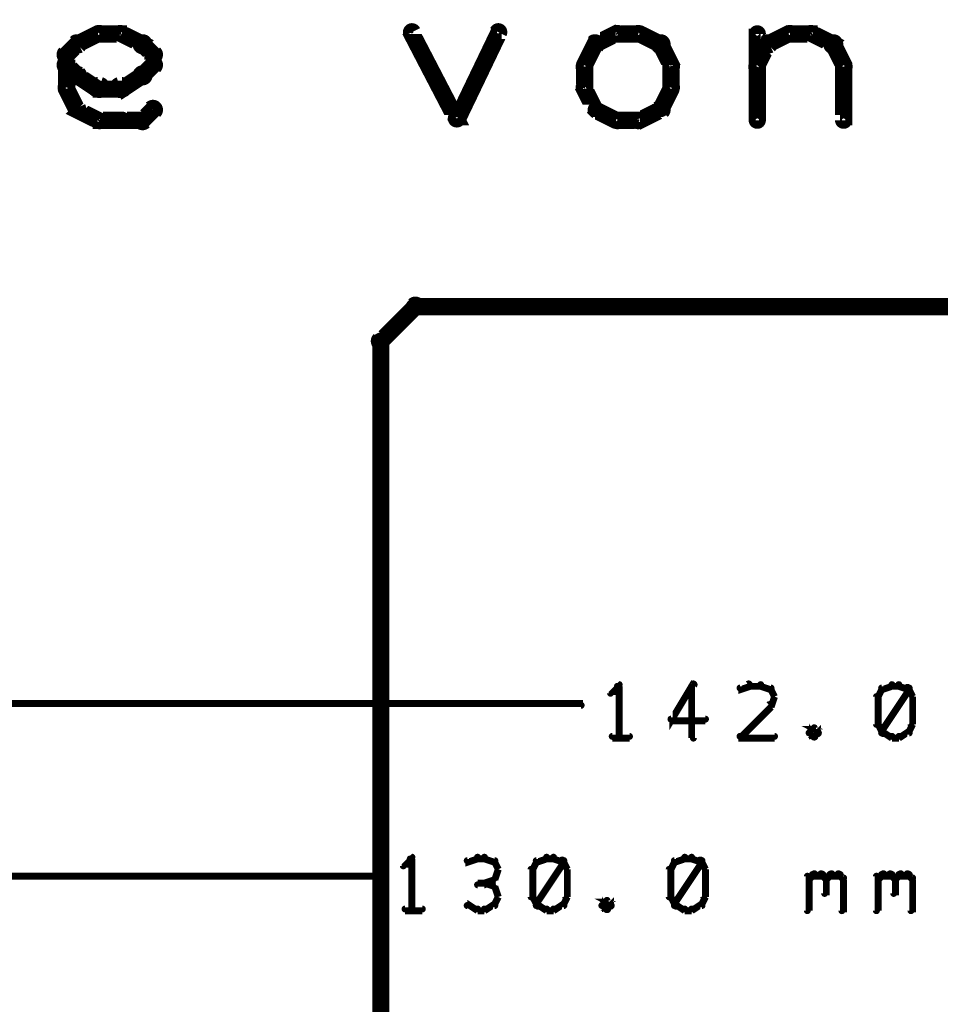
# Model space of a CAD drawing. Extents: x 35 to 575, y 26 to 553.
# Tile 72 of 125: x 141 to 168, y 402 to 430. Entities that reach past the tile are written whole.
import ezdxf

# ---------------------------------------------------------------- set-up
doc = ezdxf.new("R2010")
doc.units = 0
for name, color, linetype in [('BOTTOM', 22, 'CONTINUOUS'), ('DIMENSIONS', 3, 'CONTINUOUS'), ('DRAWING', 1, 'CONTINUOUS')]:
    doc.layers.add(name, color=color, linetype=linetype)

msp = doc.modelspace()

# ---------------------------------------------------------------- linework, layer by layer
at = {"layer": 'BOTTOM', "color": 251}
msp.add_lwpolyline([(192.5, 422, 0.5, 0.5, 0), (152.5, 422, 0, 0, 0), (152.5, 422, 0.3, 0.3, 0), (152.5, 422.1, 0.3, 0.3, 1), (152.5, 421.8, 0, 0, 0), (152.6, 421.9, 0.3, 0.3, 1), (152.4, 422.1, 0, 0, 0), (152.5, 422, 0, 0, 0), (152.5, 422, 0.5, 0.5, 0), (151.5, 421, 0, 0, 0), (151.5, 421, 0.3, 0.3, 0), (151.4, 421.1, 0.3, 0.3, 1), (151.6, 420.9, 0, 0, 0), (151.6, 421, 0.3, 0.3, 1), (151.4, 421, 0, 0, 0), (151.5, 421, 0, 0, 0), (151.5, 421, 0.5, 0.5, 0), (151.5, 386.5, 0, 0, 0)], format="xyseb", dxfattribs=at)
at = {"layer": 'DIMENSIONS', "color": 94}
for points in [[(158.4, 411, 0.1, 0.1, 1), (158.4, 411.1, 0, 0, 0), (158.4, 411, 0, 0, 0), (158.4, 411, 0.2, 0.2, 0), (158.2, 410.8, 0.2, 0.2, 0), (158.2, 410.8, 0, 0, 0), (158.2, 410.8, 0.1, 0.1, 0), (158.1, 410.8, 0.1, 0.1, 1), (158.2, 410.8, 0, 0, 0)], [(158.3, 409.5, 0.1, 0.1, 1), (158.4, 409.5, 0, 0, 0), (158.4, 409.5, 0, 0, 0), (158.4, 409.5, 0.2, 0.2, 0), (158.4, 411, 0.2, 0.2, 0), (158.4, 411, 0, 0, 0), (158.4, 411, 0.1, 0.1, 0), (158.4, 411, 0.1, 0.1, 1), (158.3, 411, 0, 0, 0)], [(160.6, 411, 0.1, 0.1, 1), (160.5, 411.1, 0, 0, 0), (160.5, 411, 0, 0, 0), (160.5, 411, 0.2, 0.2, 0), (159.9, 410, 0.2, 0.2, 0), (159.9, 410, 0, 0, 0), (159.9, 410, 0.1, 0.1, 0), (159.9, 410.1, 0.1, 0.1, 1), (159.9, 410, 0, 0, 0)], [(160.5, 409.5, 0.1, 0.1, 1), (160.6, 409.5, 0, 0, 0), (160.5, 409.5, 0, 0, 0), (160.5, 409.5, 0.2, 0.2, 0), (160.5, 411, 0.2, 0.2, 0), (160.5, 411, 0, 0, 0), (160.5, 411, 0.1, 0.1, 0), (160.6, 411, 0.1, 0.1, 1), (160.5, 411, 0, 0, 0)], [(162.2, 411, 0.1, 0.1, 1), (162.1, 411.1, 0, 0, 0), (162.2, 411, 0, 0, 0), (162.2, 411, 0.2, 0.2, 0), (161.9, 410.9, 0.2, 0.2, 0), (161.9, 410.9, 0, 0, 0), (161.9, 410.9, 0.1, 0.1, 0), (161.9, 411, 0.1, 0.1, 1), (161.9, 410.9, 0, 0, 0)], [(162.5, 411, 0.1, 0.1, 1), (162.5, 411.1, 0, 0, 0), (162.5, 411, 0, 0, 0), (162.5, 411, 0.2, 0.2, 0), (162.2, 411, 0.2, 0.2, 0), (162.2, 411, 0, 0, 0), (162.2, 411, 0.1, 0.1, 0), (162.2, 411.1, 0.1, 0.1, 1), (162.2, 411, 0, 0, 0)], [(162.8, 410.9, 0.1, 0.1, 1), (162.8, 411, 0, 0, 0), (162.8, 410.9, 0, 0, 0), (162.8, 410.9, 0.2, 0.2, 0), (162.5, 411, 0.2, 0.2, 0), (162.5, 411, 0, 0, 0), (162.5, 411, 0.1, 0.1, 0), (162.5, 411.1, 0.1, 0.1, 1), (162.5, 411, 0, 0, 0)], [(162.9, 410.7, 0.1, 0.1, 1), (162.9, 410.7, 0, 0, 0), (162.9, 410.7, 0, 0, 0), (162.9, 410.7, 0.2, 0.2, 0), (162.8, 410.9, 0.2, 0.2, 0), (162.8, 410.9, 0, 0, 0), (162.8, 410.9, 0.1, 0.1, 0), (162.8, 410.9, 0.1, 0.1, 1), (162.7, 410.9, 0, 0, 0)], [(166.1, 410.9, 0.1, 0.1, 1), (166, 410.9, 0, 0, 0), (166, 410.9, 0, 0, 0), (166, 410.9, 0.2, 0.2, 0), (165.9, 410.7, 0.2, 0.2, 0), (165.9, 410.7, 0, 0, 0), (165.9, 410.7, 0.1, 0.1, 0), (165.9, 410.7, 0.1, 0.1, 1), (165.9, 410.7, 0, 0, 0)], [(166.3, 411, 0.1, 0.1, 1), (166.3, 411.1, 0, 0, 0), (166.3, 411, 0, 0, 0), (166.3, 411, 0.2, 0.2, 0), (166, 410.9, 0.2, 0.2, 0), (166, 410.9, 0, 0, 0), (166, 410.9, 0.1, 0.1, 0), (166, 411, 0.1, 0.1, 1), (166, 410.9, 0, 0, 0)], [(166, 409.7, 0.1, 0.1, 1), (166.1, 409.6, 0, 0, 0), (166, 409.7, 0, 0, 0), (166, 409.7, 0.2, 0.2, 0), (166.8, 410.9, 0.2, 0.2, 0), (166.8, 410.9, 0, 0, 0), (166.8, 410.9, 0.1, 0.1, 0), (166.8, 410.9, 0.1, 0.1, 1), (166.7, 411, 0, 0, 0)], [(166.5, 411, 0.1, 0.1, 1), (166.5, 411.1, 0, 0, 0), (166.5, 411, 0, 0, 0), (166.5, 411, 0.2, 0.2, 0), (166.3, 411, 0.2, 0.2, 0), (166.3, 411, 0, 0, 0), (166.3, 411, 0.1, 0.1, 0), (166.3, 411.1, 0.1, 0.1, 1), (166.3, 411, 0, 0, 0)], [(166.8, 410.9, 0.1, 0.1, 1), (166.8, 411, 0, 0, 0), (166.8, 410.9, 0, 0, 0), (166.8, 410.9, 0.2, 0.2, 0), (166.5, 411, 0.2, 0.2, 0), (166.5, 411, 0, 0, 0), (166.5, 411, 0.1, 0.1, 0), (166.5, 411.1, 0.1, 0.1, 1), (166.5, 411, 0, 0, 0)], [(166.9, 410.7, 0.1, 0.1, 1), (166.9, 410.7, 0, 0, 0), (166.9, 410.7, 0, 0, 0), (166.9, 410.7, 0.2, 0.2, 0), (166.8, 410.9, 0.2, 0.2, 0), (166.8, 410.9, 0, 0, 0), (166.8, 410.9, 0.1, 0.1, 0), (166.8, 410.9, 0.1, 0.1, 1), (166.7, 410.9, 0, 0, 0)], [(162.7, 410.4, 0.1, 0.1, 1), (162.8, 410.4, 0, 0, 0), (162.8, 410.4, 0, 0, 0), (162.8, 410.4, 0.2, 0.2, 0), (162.9, 410.7, 0.2, 0.2, 0), (162.9, 410.7, 0, 0, 0), (162.9, 410.7, 0.1, 0.1, 0), (162.9, 410.7, 0.1, 0.1, 1), (162.9, 410.7, 0, 0, 0)], [(165.9, 410.7, 0.1, 0.1, 1), (165.8, 410.7, 0, 0, 0), (165.9, 410.7, 0, 0, 0), (165.9, 410.7, 0.2, 0.2, 0), (165.9, 409.9, 0.2, 0.2, 0), (165.9, 409.9, 0, 0, 0), (165.9, 409.9, 0.1, 0.1, 0), (165.8, 409.9, 0.1, 0.1, 1), (165.9, 409.9, 0, 0, 0)], [(166.8, 409.9, 0.1, 0.1, 1), (166.9, 409.9, 0, 0, 0), (166.9, 409.9, 0, 0, 0), (166.9, 409.9, 0.2, 0.2, 0), (166.9, 410.7, 0.2, 0.2, 0), (166.9, 410.7, 0, 0, 0), (166.9, 410.7, 0.1, 0.1, 0), (166.9, 410.7, 0.1, 0.1, 1), (166.8, 410.7, 0, 0, 0)], [(95.8, 410.5, 0.1, 0.1, 1), (95.8, 410.4, 0, 0, 0), (95.8, 410.5, 0, 0, 0), (95.8, 410.5, 0.2, 0.2, 0), (157.3, 410.5, 0.2, 0.2, 0), (157.3, 410.5, 0, 0, 0), (157.3, 410.5, 0.1, 0.1, 0), (157.3, 410.4, 0.1, 0.1, 1), (157.3, 410.5, 0, 0, 0)], [(161.9, 409.6, 0.1, 0.1, 1), (161.9, 409.5, 0, 0, 0), (161.9, 409.5, 0, 0, 0), (161.9, 409.5, 0.2, 0.2, 0), (162.8, 410.4, 0.2, 0.2, 0), (162.8, 410.4, 0, 0, 0), (162.8, 410.4, 0.1, 0.1, 0), (162.8, 410.4, 0.1, 0.1, 1), (162.7, 410.5, 0, 0, 0)], [(159.9, 410.1, 0.1, 0.1, 1), (159.9, 410, 0, 0, 0), (159.9, 410, 0, 0, 0), (159.9, 410, 0.2, 0.2, 0), (160.9, 410, 0.2, 0.2, 0), (160.9, 410, 0, 0, 0), (160.9, 410, 0.1, 0.1, 0), (160.9, 410, 0.1, 0.1, 1), (160.9, 410.1, 0, 0, 0)], [(164.1, 409.6, 0.1, 0.1, 1), (164.2, 409.7, 0, 0, 0), (164.2, 409.7, 0, 0, 0), (164.2, 409.7, 0.2, 0.2, 0), (164, 409.8, 0.2, 0.2, 0), (164, 409.8, 0, 0, 0), (164, 409.8, 0.1, 0.1, 0), (164.1, 409.8, 0.1, 0.1, 1), (164, 409.8, 0, 0, 0)], [(164.1, 409.8, 0.1, 0.1, 1), (164, 409.8, 0, 0, 0), (164, 409.8, 0, 0, 0), (164, 409.8, 0.2, 0.2, 0), (163.9, 409.7, 0.2, 0.2, 0), (163.9, 409.7, 0, 0, 0), (163.9, 409.7, 0.1, 0.1, 0), (163.9, 409.7, 0.1, 0.1, 1), (163.9, 409.6, 0, 0, 0)], [(163.9, 409.7, 0.1, 0.1, 1), (163.9, 409.6, 0, 0, 0), (163.9, 409.7, 0, 0, 0), (163.9, 409.7, 0.2, 0.2, 0), (164, 409.5, 0.2, 0.2, 0), (164, 409.5, 0, 0, 0), (164, 409.5, 0.1, 0.1, 0), (164, 409.5, 0.1, 0.1, 1), (164.1, 409.6, 0, 0, 0)], [(164, 409.6, 0.1, 0.1, 1), (164.1, 409.5, 0, 0, 0), (164, 409.5, 0, 0, 0), (164, 409.5, 0.2, 0.2, 0), (164.2, 409.7, 0.2, 0.2, 0), (164.2, 409.7, 0, 0, 0), (164.2, 409.7, 0.1, 0.1, 0), (164.2, 409.6, 0.1, 0.1, 1), (164.1, 409.7, 0, 0, 0)], [(165.9, 409.9, 0.1, 0.1, 1), (165.9, 409.9, 0, 0, 0), (165.9, 409.9, 0, 0, 0), (165.9, 409.9, 0.2, 0.2, 0), (166, 409.7, 0.2, 0.2, 0), (166, 409.7, 0, 0, 0), (166, 409.7, 0.1, 0.1, 0), (166, 409.7, 0.1, 0.1, 1), (166.1, 409.7, 0, 0, 0)], [(166.7, 409.7, 0.1, 0.1, 1), (166.8, 409.7, 0, 0, 0), (166.8, 409.7, 0, 0, 0), (166.8, 409.7, 0.2, 0.2, 0), (166.9, 409.9, 0.2, 0.2, 0), (166.9, 409.9, 0, 0, 0), (166.9, 409.9, 0.1, 0.1, 0), (166.9, 409.9, 0.1, 0.1, 1), (166.9, 409.9, 0, 0, 0)], [(158.2, 409.6, 0.1, 0.1, 1), (158.2, 409.5, 0, 0, 0), (158.2, 409.5, 0, 0, 0), (158.2, 409.5, 0.2, 0.2, 0), (158.7, 409.5, 0.2, 0.2, 0), (158.7, 409.5, 0, 0, 0), (158.7, 409.5, 0.1, 0.1, 0), (158.7, 409.5, 0.1, 0.1, 1), (158.7, 409.6, 0, 0, 0)], [(162.9, 409.5, 0.1, 0.1, 1), (162.9, 409.6, 0, 0, 0), (162.9, 409.5, 0, 0, 0), (162.9, 409.5, 0.2, 0.2, 0), (161.9, 409.5, 0.2, 0.2, 0), (161.9, 409.5, 0, 0, 0), (161.9, 409.5, 0.1, 0.1, 0), (161.9, 409.6, 0.1, 0.1, 1), (161.9, 409.5, 0, 0, 0)], [(166, 409.7, 0.1, 0.1, 1), (166, 409.6, 0, 0, 0), (166, 409.7, 0, 0, 0), (166, 409.7, 0.2, 0.2, 0), (166.3, 409.5, 0.2, 0.2, 0), (166.3, 409.5, 0, 0, 0), (166.3, 409.5, 0.1, 0.1, 0), (166.3, 409.5, 0.1, 0.1, 1), (166.3, 409.6, 0, 0, 0)], [(166.3, 409.6, 0.1, 0.1, 1), (166.3, 409.5, 0, 0, 0), (166.3, 409.5, 0, 0, 0), (166.3, 409.5, 0.2, 0.2, 0), (166.5, 409.5, 0.2, 0.2, 0), (166.5, 409.5, 0, 0, 0), (166.5, 409.5, 0.1, 0.1, 0), (166.5, 409.5, 0.1, 0.1, 1), (166.5, 409.6, 0, 0, 0)], [(166.5, 409.6, 0.1, 0.1, 1), (166.5, 409.5, 0, 0, 0), (166.5, 409.5, 0, 0, 0), (166.5, 409.5, 0.2, 0.2, 0), (166.8, 409.7, 0.2, 0.2, 0), (166.8, 409.7, 0, 0, 0), (166.8, 409.7, 0.1, 0.1, 0), (166.8, 409.6, 0.1, 0.1, 1), (166.8, 409.7, 0, 0, 0)], [(152.4, 406, 0.1, 0.1, 1), (152.4, 406.1, 0, 0, 0), (152.4, 406, 0, 0, 0), (152.4, 406, 0.2, 0.2, 0), (152.2, 405.8, 0.2, 0.2, 0), (152.2, 405.8, 0, 0, 0), (152.2, 405.8, 0.1, 0.1, 0), (152.1, 405.8, 0.1, 0.1, 1), (152.2, 405.8, 0, 0, 0)], [(154.3, 406, 0.1, 0.1, 1), (154.3, 406.1, 0, 0, 0), (154.3, 406, 0, 0, 0), (154.3, 406, 0.2, 0.2, 0), (154, 405.9, 0.2, 0.2, 0), (154, 405.9, 0, 0, 0), (154, 405.9, 0.1, 0.1, 0), (154, 406, 0.1, 0.1, 1), (154, 405.9, 0, 0, 0)], [(154.5, 406, 0.1, 0.1, 1), (154.5, 406.1, 0, 0, 0), (154.5, 406, 0, 0, 0), (154.5, 406, 0.2, 0.2, 0), (154.3, 406, 0.2, 0.2, 0), (154.3, 406, 0, 0, 0), (154.3, 406, 0.1, 0.1, 0), (154.3, 406.1, 0.1, 0.1, 1), (154.3, 406, 0, 0, 0)], [(154.8, 405.9, 0.1, 0.1, 1), (154.8, 406, 0, 0, 0), (154.8, 405.9, 0, 0, 0), (154.8, 405.9, 0.2, 0.2, 0), (154.5, 406, 0.2, 0.2, 0), (154.5, 406, 0, 0, 0), (154.5, 406, 0.1, 0.1, 0), (154.5, 406.1, 0.1, 0.1, 1), (154.5, 406, 0, 0, 0)], [(156.3, 406, 0.1, 0.1, 1), (156.3, 406.1, 0, 0, 0), (156.3, 406, 0, 0, 0), (156.3, 406, 0.2, 0.2, 0), (156, 405.9, 0.2, 0.2, 0), (156, 405.9, 0, 0, 0), (156, 405.9, 0.1, 0.1, 0), (156, 406, 0.1, 0.1, 1), (156, 405.9, 0, 0, 0)], [(156.5, 406, 0.1, 0.1, 1), (156.5, 406.1, 0, 0, 0), (156.5, 406, 0, 0, 0), (156.5, 406, 0.2, 0.2, 0), (156.3, 406, 0.2, 0.2, 0), (156.3, 406, 0, 0, 0), (156.3, 406, 0.1, 0.1, 0), (156.3, 406.1, 0.1, 0.1, 1), (156.3, 406, 0, 0, 0)], [(156.8, 405.9, 0.1, 0.1, 1), (156.8, 406, 0, 0, 0), (156.8, 405.9, 0, 0, 0), (156.8, 405.9, 0.2, 0.2, 0), (156.5, 406, 0.2, 0.2, 0), (156.5, 406, 0, 0, 0), (156.5, 406, 0.1, 0.1, 0), (156.5, 406.1, 0.1, 0.1, 1), (156.5, 406, 0, 0, 0)], [(160.3, 406, 0.1, 0.1, 1), (160.3, 406.1, 0, 0, 0), (160.3, 406, 0, 0, 0), (160.3, 406, 0.2, 0.2, 0), (160, 405.9, 0.2, 0.2, 0), (160, 405.9, 0, 0, 0), (160, 405.9, 0.1, 0.1, 0), (160, 406, 0.1, 0.1, 1), (160, 405.9, 0, 0, 0)], [(160.5, 406, 0.1, 0.1, 1), (160.5, 406.1, 0, 0, 0), (160.5, 406, 0, 0, 0), (160.5, 406, 0.2, 0.2, 0), (160.3, 406, 0.2, 0.2, 0), (160.3, 406, 0, 0, 0), (160.3, 406, 0.1, 0.1, 0), (160.3, 406.1, 0.1, 0.1, 1), (160.3, 406, 0, 0, 0)], [(160.8, 405.9, 0.1, 0.1, 1), (160.8, 406, 0, 0, 0), (160.8, 405.9, 0, 0, 0), (160.8, 405.9, 0.2, 0.2, 0), (160.5, 406, 0.2, 0.2, 0), (160.5, 406, 0, 0, 0), (160.5, 406, 0.1, 0.1, 0), (160.5, 406.1, 0.1, 0.1, 1), (160.5, 406, 0, 0, 0)], [(152.3, 404.5, 0.1, 0.1, 1), (152.4, 404.5, 0, 0, 0), (152.4, 404.5, 0, 0, 0), (152.4, 404.5, 0.2, 0.2, 0), (152.4, 406, 0.2, 0.2, 0), (152.4, 406, 0, 0, 0), (152.4, 406, 0.1, 0.1, 0), (152.4, 406, 0.1, 0.1, 1), (152.3, 406, 0, 0, 0)], [(154.9, 405.7, 0.1, 0.1, 1), (154.9, 405.7, 0, 0, 0), (154.9, 405.7, 0, 0, 0), (154.9, 405.7, 0.2, 0.2, 0), (154.8, 405.9, 0.2, 0.2, 0), (154.8, 405.9, 0, 0, 0), (154.8, 405.9, 0.1, 0.1, 0), (154.8, 405.9, 0.1, 0.1, 1), (154.7, 405.9, 0, 0, 0)], [(156.1, 405.9, 0.1, 0.1, 1), (156, 405.9, 0, 0, 0), (156, 405.9, 0, 0, 0), (156, 405.9, 0.2, 0.2, 0), (155.9, 405.7, 0.2, 0.2, 0), (155.9, 405.7, 0, 0, 0), (155.9, 405.7, 0.1, 0.1, 0), (155.9, 405.7, 0.1, 0.1, 1), (155.9, 405.7, 0, 0, 0)], [(156, 404.7, 0.1, 0.1, 1), (156.1, 404.6, 0, 0, 0), (156, 404.7, 0, 0, 0), (156, 404.7, 0.2, 0.2, 0), (156.8, 405.9, 0.2, 0.2, 0), (156.8, 405.9, 0, 0, 0), (156.8, 405.9, 0.1, 0.1, 0), (156.8, 405.9, 0.1, 0.1, 1), (156.7, 406, 0, 0, 0)], [(156.9, 405.7, 0.1, 0.1, 1), (156.9, 405.7, 0, 0, 0), (156.9, 405.7, 0, 0, 0), (156.9, 405.7, 0.2, 0.2, 0), (156.8, 405.9, 0.2, 0.2, 0), (156.8, 405.9, 0, 0, 0), (156.8, 405.9, 0.1, 0.1, 0), (156.8, 405.9, 0.1, 0.1, 1), (156.7, 405.9, 0, 0, 0)], [(160.1, 405.9, 0.1, 0.1, 1), (160, 405.9, 0, 0, 0), (160, 405.9, 0, 0, 0), (160, 405.9, 0.2, 0.2, 0), (159.9, 405.7, 0.2, 0.2, 0), (159.9, 405.7, 0, 0, 0), (159.9, 405.7, 0.1, 0.1, 0), (159.9, 405.7, 0.1, 0.1, 1), (159.9, 405.7, 0, 0, 0)], [(160, 404.7, 0.1, 0.1, 1), (160.1, 404.6, 0, 0, 0), (160, 404.7, 0, 0, 0), (160, 404.7, 0.2, 0.2, 0), (160.8, 405.9, 0.2, 0.2, 0), (160.8, 405.9, 0, 0, 0), (160.8, 405.9, 0.1, 0.1, 0), (160.8, 405.9, 0.1, 0.1, 1), (160.7, 406, 0, 0, 0)], [(160.9, 405.7, 0.1, 0.1, 1), (160.9, 405.7, 0, 0, 0), (160.9, 405.7, 0, 0, 0), (160.9, 405.7, 0.2, 0.2, 0), (160.8, 405.9, 0.2, 0.2, 0), (160.8, 405.9, 0, 0, 0), (160.8, 405.9, 0.1, 0.1, 0), (160.8, 405.9, 0.1, 0.1, 1), (160.7, 405.9, 0, 0, 0)], [(95.8, 405.5, 0.1, 0.1, 1), (95.8, 405.4, 0, 0, 0), (95.8, 405.5, 0, 0, 0), (95.8, 405.5, 0.2, 0.2, 0), (151.3, 405.5, 0.2, 0.2, 0), (151.3, 405.5, 0, 0, 0), (151.3, 405.5, 0.1, 0.1, 0), (151.3, 405.4, 0.1, 0.1, 1), (151.3, 405.5, 0, 0, 0)], [(154.5, 405.3, 0.1, 0.1, 1), (154.5, 405.3, 0, 0, 0), (154.5, 405.3, 0, 0, 0), (154.5, 405.3, 0.2, 0.2, 0), (154.8, 405.4, 0.2, 0.2, 0), (154.8, 405.4, 0, 0, 0), (154.8, 405.4, 0.1, 0.1, 0), (154.8, 405.4, 0.1, 0.1, 1), (154.8, 405.5, 0, 0, 0)], [(154.7, 405.4, 0.1, 0.1, 1), (154.8, 405.4, 0, 0, 0), (154.8, 405.4, 0, 0, 0), (154.8, 405.4, 0.2, 0.2, 0), (154.9, 405.7, 0.2, 0.2, 0), (154.9, 405.7, 0, 0, 0), (154.9, 405.7, 0.1, 0.1, 0), (154.9, 405.7, 0.1, 0.1, 1), (154.9, 405.7, 0, 0, 0)], [(155.9, 405.7, 0.1, 0.1, 1), (155.8, 405.7, 0, 0, 0), (155.9, 405.7, 0, 0, 0), (155.9, 405.7, 0.2, 0.2, 0), (155.9, 404.9, 0.2, 0.2, 0), (155.9, 404.9, 0, 0, 0), (155.9, 404.9, 0.1, 0.1, 0), (155.8, 404.9, 0.1, 0.1, 1), (155.9, 404.9, 0, 0, 0)], [(156.8, 404.9, 0.1, 0.1, 1), (156.9, 404.9, 0, 0, 0), (156.9, 404.9, 0, 0, 0), (156.9, 404.9, 0.2, 0.2, 0), (156.9, 405.7, 0.2, 0.2, 0), (156.9, 405.7, 0, 0, 0), (156.9, 405.7, 0.1, 0.1, 0), (156.9, 405.7, 0.1, 0.1, 1), (156.8, 405.7, 0, 0, 0)], [(159.9, 405.7, 0.1, 0.1, 1), (159.8, 405.7, 0, 0, 0), (159.9, 405.7, 0, 0, 0), (159.9, 405.7, 0.2, 0.2, 0), (159.9, 404.9, 0.2, 0.2, 0), (159.9, 404.9, 0, 0, 0), (159.9, 404.9, 0.1, 0.1, 0), (159.8, 404.9, 0.1, 0.1, 1), (159.9, 404.9, 0, 0, 0)], [(160.8, 404.9, 0.1, 0.1, 1), (160.9, 404.9, 0, 0, 0), (160.9, 404.9, 0, 0, 0), (160.9, 404.9, 0.2, 0.2, 0), (160.9, 405.7, 0.2, 0.2, 0), (160.9, 405.7, 0, 0, 0), (160.9, 405.7, 0.1, 0.1, 0), (160.9, 405.7, 0.1, 0.1, 1), (160.8, 405.7, 0, 0, 0)], [(163.8, 404.5, 0.1, 0.1, 1), (163.9, 404.5, 0, 0, 0), (163.9, 404.5, 0, 0, 0), (163.9, 404.5, 0.2, 0.2, 0), (163.9, 405.5, 0.2, 0.2, 0), (163.9, 405.5, 0, 0, 0), (163.9, 405.5, 0.1, 0.1, 0), (163.9, 405.5, 0.1, 0.1, 1), (163.8, 405.5, 0, 0, 0)], [(163.9, 405.5, 0.1, 0.1, 1), (163.9, 405.4, 0, 0, 0), (163.9, 405.4, 0, 0, 0), (163.9, 405.4, 0.2, 0.2, 0), (164, 405.5, 0.2, 0.2, 0), (164, 405.5, 0, 0, 0), (164, 405.5, 0.1, 0.1, 0), (164.1, 405.5, 0.1, 0.1, 1), (164, 405.6, 0, 0, 0)], [(164, 405.6, 0.1, 0.1, 1), (164, 405.5, 0, 0, 0), (164, 405.5, 0, 0, 0), (164, 405.5, 0.2, 0.2, 0), (164.3, 405.5, 0.2, 0.2, 0), (164.3, 405.5, 0, 0, 0), (164.3, 405.5, 0.1, 0.1, 0), (164.3, 405.5, 0.1, 0.1, 1), (164.3, 405.6, 0, 0, 0)], [(164.3, 405.6, 0.1, 0.1, 1), (164.2, 405.5, 0, 0, 0), (164.3, 405.5, 0, 0, 0), (164.3, 405.5, 0.2, 0.2, 0), (164.4, 405.4, 0.2, 0.2, 0), (164.4, 405.4, 0, 0, 0), (164.4, 405.4, 0.1, 0.1, 0), (164.4, 405.4, 0.1, 0.1, 1), (164.4, 405.5, 0, 0, 0)], [(164.4, 405.5, 0.1, 0.1, 1), (164.4, 405.4, 0, 0, 0), (164.4, 405.4, 0, 0, 0), (164.4, 405.4, 0.2, 0.2, 0), (164.5, 405.5, 0.2, 0.2, 0), (164.5, 405.5, 0, 0, 0), (164.5, 405.5, 0.1, 0.1, 0), (164.6, 405.5, 0.1, 0.1, 1), (164.5, 405.6, 0, 0, 0)], [(164.5, 405.6, 0.1, 0.1, 1), (164.5, 405.5, 0, 0, 0), (164.5, 405.5, 0, 0, 0), (164.5, 405.5, 0.2, 0.2, 0), (164.8, 405.5, 0.2, 0.2, 0), (164.8, 405.5, 0, 0, 0), (164.8, 405.5, 0.1, 0.1, 0), (164.8, 405.5, 0.1, 0.1, 1), (164.8, 405.6, 0, 0, 0)], [(164.8, 405.6, 0.1, 0.1, 1), (164.7, 405.5, 0, 0, 0), (164.8, 405.5, 0, 0, 0), (164.8, 405.5, 0.2, 0.2, 0), (164.9, 405.4, 0.2, 0.2, 0), (164.9, 405.4, 0, 0, 0), (164.9, 405.4, 0.1, 0.1, 0), (164.9, 405.4, 0.1, 0.1, 1), (164.9, 405.5, 0, 0, 0)], [(165.8, 404.5, 0.1, 0.1, 1), (165.9, 404.5, 0, 0, 0), (165.9, 404.5, 0, 0, 0), (165.9, 404.5, 0.2, 0.2, 0), (165.9, 405.5, 0.2, 0.2, 0), (165.9, 405.5, 0, 0, 0), (165.9, 405.5, 0.1, 0.1, 0), (165.9, 405.5, 0.1, 0.1, 1), (165.8, 405.5, 0, 0, 0)], [(165.9, 405.5, 0.1, 0.1, 1), (165.9, 405.4, 0, 0, 0), (165.9, 405.4, 0, 0, 0), (165.9, 405.4, 0.2, 0.2, 0), (166, 405.5, 0.2, 0.2, 0), (166, 405.5, 0, 0, 0), (166, 405.5, 0.1, 0.1, 0), (166.1, 405.5, 0.1, 0.1, 1), (166, 405.6, 0, 0, 0)], [(166, 405.6, 0.1, 0.1, 1), (166, 405.5, 0, 0, 0), (166, 405.5, 0, 0, 0), (166, 405.5, 0.2, 0.2, 0), (166.3, 405.5, 0.2, 0.2, 0), (166.3, 405.5, 0, 0, 0), (166.3, 405.5, 0.1, 0.1, 0), (166.3, 405.5, 0.1, 0.1, 1), (166.3, 405.6, 0, 0, 0)], [(166.3, 405.6, 0.1, 0.1, 1), (166.2, 405.5, 0, 0, 0), (166.3, 405.5, 0, 0, 0), (166.3, 405.5, 0.2, 0.2, 0), (166.4, 405.4, 0.2, 0.2, 0), (166.4, 405.4, 0, 0, 0), (166.4, 405.4, 0.1, 0.1, 0), (166.4, 405.4, 0.1, 0.1, 1), (166.4, 405.5, 0, 0, 0)], [(166.4, 405.5, 0.1, 0.1, 1), (166.4, 405.4, 0, 0, 0), (166.4, 405.4, 0, 0, 0), (166.4, 405.4, 0.2, 0.2, 0), (166.5, 405.5, 0.2, 0.2, 0), (166.5, 405.5, 0, 0, 0), (166.5, 405.5, 0.1, 0.1, 0), (166.6, 405.5, 0.1, 0.1, 1), (166.5, 405.6, 0, 0, 0)], [(166.5, 405.6, 0.1, 0.1, 1), (166.5, 405.5, 0, 0, 0), (166.5, 405.5, 0, 0, 0), (166.5, 405.5, 0.2, 0.2, 0), (166.8, 405.5, 0.2, 0.2, 0), (166.8, 405.5, 0, 0, 0), (166.8, 405.5, 0.1, 0.1, 0), (166.8, 405.5, 0.1, 0.1, 1), (166.8, 405.6, 0, 0, 0)], [(166.8, 405.6, 0.1, 0.1, 1), (166.7, 405.5, 0, 0, 0), (166.8, 405.5, 0, 0, 0), (166.8, 405.5, 0.2, 0.2, 0), (166.9, 405.4, 0.2, 0.2, 0), (166.9, 405.4, 0, 0, 0), (166.9, 405.4, 0.1, 0.1, 0), (166.9, 405.4, 0.1, 0.1, 1), (166.9, 405.5, 0, 0, 0)], [(154.5, 405.2, 0.1, 0.1, 1), (154.5, 405.3, 0, 0, 0), (154.5, 405.3, 0, 0, 0), (154.5, 405.3, 0.2, 0.2, 0), (154.3, 405.3, 0.2, 0.2, 0), (154.3, 405.3, 0, 0, 0), (154.3, 405.3, 0.1, 0.1, 0), (154.3, 405.3, 0.1, 0.1, 1), (154.3, 405.2, 0, 0, 0)], [(154.8, 405.1, 0.1, 0.1, 1), (154.8, 405.2, 0, 0, 0), (154.8, 405.2, 0, 0, 0), (154.8, 405.2, 0.2, 0.2, 0), (154.5, 405.3, 0.2, 0.2, 0), (154.5, 405.3, 0, 0, 0), (154.5, 405.3, 0.1, 0.1, 0), (154.5, 405.3, 0.1, 0.1, 1), (154.5, 405.3, 0, 0, 0)], [(154.9, 404.9, 0.1, 0.1, 1), (154.9, 404.9, 0, 0, 0), (154.9, 404.9, 0, 0, 0), (154.9, 404.9, 0.2, 0.2, 0), (154.8, 405.2, 0.2, 0.2, 0), (154.8, 405.2, 0, 0, 0), (154.8, 405.2, 0.1, 0.1, 0), (154.8, 405.2, 0.1, 0.1, 1), (154.7, 405.2, 0, 0, 0)], [(164.4, 405.4, 0.1, 0.1, 1), (164.3, 405.4, 0, 0, 0), (164.4, 405.4, 0, 0, 0), (164.4, 405.4, 0.2, 0.2, 0), (164.4, 405, 0.2, 0.2, 0), (164.4, 405, 0, 0, 0), (164.4, 405, 0.1, 0.1, 0), (164.3, 405, 0.1, 0.1, 1), (164.4, 405, 0, 0, 0)], [(164.9, 405.4, 0.1, 0.1, 1), (164.8, 405.4, 0, 0, 0), (164.9, 405.4, 0, 0, 0), (164.9, 405.4, 0.2, 0.2, 0), (164.9, 404.5, 0.2, 0.2, 0), (164.9, 404.5, 0, 0, 0), (164.9, 404.5, 0.1, 0.1, 0), (164.8, 404.5, 0.1, 0.1, 1), (164.9, 404.5, 0, 0, 0)], [(166.4, 405.4, 0.1, 0.1, 1), (166.3, 405.4, 0, 0, 0), (166.4, 405.4, 0, 0, 0), (166.4, 405.4, 0.2, 0.2, 0), (166.4, 405, 0.2, 0.2, 0), (166.4, 405, 0, 0, 0), (166.4, 405, 0.1, 0.1, 0), (166.3, 405, 0.1, 0.1, 1), (166.4, 405, 0, 0, 0)], [(166.9, 405.4, 0.1, 0.1, 1), (166.8, 405.4, 0, 0, 0), (166.9, 405.4, 0, 0, 0), (166.9, 405.4, 0.2, 0.2, 0), (166.9, 404.5, 0.2, 0.2, 0), (166.9, 404.5, 0, 0, 0), (166.9, 404.5, 0.1, 0.1, 0), (166.8, 404.5, 0.1, 0.1, 1), (166.9, 404.5, 0, 0, 0)], [(154, 404.7, 0.1, 0.1, 1), (154, 404.6, 0, 0, 0), (154, 404.7, 0, 0, 0), (154, 404.7, 0.2, 0.2, 0), (154.3, 404.5, 0.2, 0.2, 0), (154.3, 404.5, 0, 0, 0), (154.3, 404.5, 0.1, 0.1, 0), (154.3, 404.5, 0.1, 0.1, 1), (154.3, 404.6, 0, 0, 0)], [(154.5, 404.6, 0.1, 0.1, 1), (154.5, 404.5, 0, 0, 0), (154.5, 404.5, 0, 0, 0), (154.5, 404.5, 0.2, 0.2, 0), (154.8, 404.7, 0.2, 0.2, 0), (154.8, 404.7, 0, 0, 0), (154.8, 404.7, 0.1, 0.1, 0), (154.8, 404.6, 0.1, 0.1, 1), (154.8, 404.7, 0, 0, 0)], [(154.7, 404.7, 0.1, 0.1, 1), (154.8, 404.7, 0, 0, 0), (154.8, 404.7, 0, 0, 0), (154.8, 404.7, 0.2, 0.2, 0), (154.9, 404.9, 0.2, 0.2, 0), (154.9, 404.9, 0, 0, 0), (154.9, 404.9, 0.1, 0.1, 0), (154.9, 404.9, 0.1, 0.1, 1), (154.9, 404.9, 0, 0, 0)], [(155.9, 404.9, 0.1, 0.1, 1), (155.9, 404.9, 0, 0, 0), (155.9, 404.9, 0, 0, 0), (155.9, 404.9, 0.2, 0.2, 0), (156, 404.7, 0.2, 0.2, 0), (156, 404.7, 0, 0, 0), (156, 404.7, 0.1, 0.1, 0), (156, 404.7, 0.1, 0.1, 1), (156.1, 404.7, 0, 0, 0)], [(156, 404.7, 0.1, 0.1, 1), (156, 404.6, 0, 0, 0), (156, 404.7, 0, 0, 0), (156, 404.7, 0.2, 0.2, 0), (156.3, 404.5, 0.2, 0.2, 0), (156.3, 404.5, 0, 0, 0), (156.3, 404.5, 0.1, 0.1, 0), (156.3, 404.5, 0.1, 0.1, 1), (156.3, 404.6, 0, 0, 0)], [(156.5, 404.6, 0.1, 0.1, 1), (156.5, 404.5, 0, 0, 0), (156.5, 404.5, 0, 0, 0), (156.5, 404.5, 0.2, 0.2, 0), (156.8, 404.7, 0.2, 0.2, 0), (156.8, 404.7, 0, 0, 0), (156.8, 404.7, 0.1, 0.1, 0), (156.8, 404.6, 0.1, 0.1, 1), (156.8, 404.7, 0, 0, 0)], [(156.7, 404.7, 0.1, 0.1, 1), (156.8, 404.7, 0, 0, 0), (156.8, 404.7, 0, 0, 0), (156.8, 404.7, 0.2, 0.2, 0), (156.9, 404.9, 0.2, 0.2, 0), (156.9, 404.9, 0, 0, 0), (156.9, 404.9, 0.1, 0.1, 0), (156.9, 404.9, 0.1, 0.1, 1), (156.9, 404.9, 0, 0, 0)], [(158.1, 404.6, 0.1, 0.1, 1), (158.2, 404.7, 0, 0, 0), (158.2, 404.7, 0, 0, 0), (158.2, 404.7, 0.2, 0.2, 0), (158, 404.8, 0.2, 0.2, 0), (158, 404.8, 0, 0, 0), (158, 404.8, 0.1, 0.1, 0), (158.1, 404.8, 0.1, 0.1, 1), (158, 404.8, 0, 0, 0)], [(158.1, 404.8, 0.1, 0.1, 1), (158, 404.8, 0, 0, 0), (158, 404.8, 0, 0, 0), (158, 404.8, 0.2, 0.2, 0), (157.9, 404.7, 0.2, 0.2, 0), (157.9, 404.7, 0, 0, 0), (157.9, 404.7, 0.1, 0.1, 0), (157.9, 404.7, 0.1, 0.1, 1), (157.9, 404.6, 0, 0, 0)], [(157.9, 404.7, 0.1, 0.1, 1), (157.9, 404.6, 0, 0, 0), (157.9, 404.7, 0, 0, 0), (157.9, 404.7, 0.2, 0.2, 0), (158, 404.5, 0.2, 0.2, 0), (158, 404.5, 0, 0, 0), (158, 404.5, 0.1, 0.1, 0), (158, 404.5, 0.1, 0.1, 1), (158.1, 404.6, 0, 0, 0)], [(158, 404.6, 0.1, 0.1, 1), (158.1, 404.5, 0, 0, 0), (158, 404.5, 0, 0, 0), (158, 404.5, 0.2, 0.2, 0), (158.2, 404.7, 0.2, 0.2, 0), (158.2, 404.7, 0, 0, 0), (158.2, 404.7, 0.1, 0.1, 0), (158.2, 404.6, 0.1, 0.1, 1), (158.1, 404.7, 0, 0, 0)], [(159.9, 404.9, 0.1, 0.1, 1), (159.9, 404.9, 0, 0, 0), (159.9, 404.9, 0, 0, 0), (159.9, 404.9, 0.2, 0.2, 0), (160, 404.7, 0.2, 0.2, 0), (160, 404.7, 0, 0, 0), (160, 404.7, 0.1, 0.1, 0), (160, 404.7, 0.1, 0.1, 1), (160.1, 404.7, 0, 0, 0)], [(160, 404.7, 0.1, 0.1, 1), (160, 404.6, 0, 0, 0), (160, 404.7, 0, 0, 0), (160, 404.7, 0.2, 0.2, 0), (160.3, 404.5, 0.2, 0.2, 0), (160.3, 404.5, 0, 0, 0), (160.3, 404.5, 0.1, 0.1, 0), (160.3, 404.5, 0.1, 0.1, 1), (160.3, 404.6, 0, 0, 0)], [(160.5, 404.6, 0.1, 0.1, 1), (160.5, 404.5, 0, 0, 0), (160.5, 404.5, 0, 0, 0), (160.5, 404.5, 0.2, 0.2, 0), (160.8, 404.7, 0.2, 0.2, 0), (160.8, 404.7, 0, 0, 0), (160.8, 404.7, 0.1, 0.1, 0), (160.8, 404.6, 0.1, 0.1, 1), (160.8, 404.7, 0, 0, 0)], [(160.7, 404.7, 0.1, 0.1, 1), (160.8, 404.7, 0, 0, 0), (160.8, 404.7, 0, 0, 0), (160.8, 404.7, 0.2, 0.2, 0), (160.9, 404.9, 0.2, 0.2, 0), (160.9, 404.9, 0, 0, 0), (160.9, 404.9, 0.1, 0.1, 0), (160.9, 404.9, 0.1, 0.1, 1), (160.9, 404.9, 0, 0, 0)], [(152.2, 404.6, 0.1, 0.1, 1), (152.2, 404.5, 0, 0, 0), (152.2, 404.5, 0, 0, 0), (152.2, 404.5, 0.2, 0.2, 0), (152.7, 404.5, 0.2, 0.2, 0), (152.7, 404.5, 0, 0, 0), (152.7, 404.5, 0.1, 0.1, 0), (152.7, 404.5, 0.1, 0.1, 1), (152.7, 404.6, 0, 0, 0)], [(154.3, 404.6, 0.1, 0.1, 1), (154.3, 404.5, 0, 0, 0), (154.3, 404.5, 0, 0, 0), (154.3, 404.5, 0.2, 0.2, 0), (154.5, 404.5, 0.2, 0.2, 0), (154.5, 404.5, 0, 0, 0), (154.5, 404.5, 0.1, 0.1, 0), (154.5, 404.5, 0.1, 0.1, 1), (154.5, 404.6, 0, 0, 0)], [(156.3, 404.6, 0.1, 0.1, 1), (156.3, 404.5, 0, 0, 0), (156.3, 404.5, 0, 0, 0), (156.3, 404.5, 0.2, 0.2, 0), (156.5, 404.5, 0.2, 0.2, 0), (156.5, 404.5, 0, 0, 0), (156.5, 404.5, 0.1, 0.1, 0), (156.5, 404.5, 0.1, 0.1, 1), (156.5, 404.6, 0, 0, 0)], [(160.3, 404.6, 0.1, 0.1, 1), (160.3, 404.5, 0, 0, 0), (160.3, 404.5, 0, 0, 0), (160.3, 404.5, 0.2, 0.2, 0), (160.5, 404.5, 0.2, 0.2, 0), (160.5, 404.5, 0, 0, 0), (160.5, 404.5, 0.1, 0.1, 0), (160.5, 404.5, 0.1, 0.1, 1), (160.5, 404.6, 0, 0, 0)]]:
    msp.add_lwpolyline(points, format="xyseb", dxfattribs=at)
at = {"layer": 'DRAWING', "color": 2}
for points in [[(142.7, 429.7, 0.3, 0.3, 1), (142.8, 429.5, 0, 0, 0), (142.7, 429.6, 0, 0, 0), (142.7, 429.6, 0.5, 0.5, 0), (143.3, 429.9, 0.5, 0.5, 0), (143.3, 429.9, 0, 0, 0), (143.3, 429.9, 0.3, 0.3, 0), (143.4, 429.8, 0.3, 0.3, 1), (143.3, 430, 0, 0, 0)], [(143.3, 430, 0.3, 0.3, 1), (143.3, 429.8, 0, 0, 0), (143.3, 429.9, 0, 0, 0), (143.3, 429.9, 0.5, 0.5, 0), (144, 429.9, 0.5, 0.5, 0), (144, 429.9, 0, 0, 0), (144, 429.9, 0.3, 0.3, 0), (144, 429.8, 0.3, 0.3, 1), (144, 430, 0, 0, 0)], [(144, 430, 0.3, 0.3, 1), (143.9, 429.8, 0, 0, 0), (144, 429.9, 0, 0, 0), (144, 429.9, 0.5, 0.5, 0), (144.6, 429.6, 0.5, 0.5, 0), (144.6, 429.6, 0, 0, 0), (144.6, 429.6, 0.3, 0.3, 0), (144.5, 429.5, 0.3, 0.3, 1), (144.7, 429.7, 0, 0, 0)], [(152.5, 430, 0.3, 0.3, 1), (152.3, 429.9, 0, 0, 0), (152.4, 429.9, 0, 0, 0), (152.4, 429.9, 0.5, 0.5, 0), (153.7, 427.4, 0.5, 0.5, 0), (153.7, 427.4, 0, 0, 0), (153.7, 427.4, 0.3, 0.3, 0), (153.6, 427.4, 0.3, 0.3, 1), (153.8, 427.5, 0, 0, 0)], [(153.6, 427.5, 0.3, 0.3, 1), (153.8, 427.4, 0, 0, 0), (153.7, 427.4, 0, 0, 0), (153.7, 427.4, 0.5, 0.5, 0), (154.9, 429.9, 0.5, 0.5, 0), (154.9, 429.9, 0, 0, 0), (154.9, 429.9, 0.3, 0.3, 0), (155, 429.9, 0.3, 0.3, 1), (154.8, 430, 0, 0, 0)], [(158.4, 429.8, 0.3, 0.3, 1), (158.3, 430, 0, 0, 0), (158.3, 429.9, 0, 0, 0), (158.3, 429.9, 0.5, 0.5, 0), (157.7, 429.6, 0.5, 0.5, 0), (157.7, 429.6, 0, 0, 0), (157.7, 429.6, 0.3, 0.3, 0), (157.7, 429.7, 0.3, 0.3, 1), (157.8, 429.5, 0, 0, 0)], [(159, 429.8, 0.3, 0.3, 1), (159, 430, 0, 0, 0), (159, 429.9, 0, 0, 0), (159, 429.9, 0.5, 0.5, 0), (158.3, 429.9, 0.5, 0.5, 0), (158.3, 429.9, 0, 0, 0), (158.3, 429.9, 0.3, 0.3, 0), (158.3, 430, 0.3, 0.3, 1), (158.3, 429.8, 0, 0, 0)], [(159.5, 429.5, 0.3, 0.3, 1), (159.7, 429.7, 0, 0, 0), (159.6, 429.6, 0, 0, 0), (159.6, 429.6, 0.5, 0.5, 0), (159, 429.9, 0.5, 0.5, 0), (159, 429.9, 0, 0, 0), (159, 429.9, 0.3, 0.3, 0), (159, 430, 0.3, 0.3, 1), (158.9, 429.8, 0, 0, 0)], [(162.3, 427.4, 0.3, 0.3, 1), (162.5, 427.4, 0, 0, 0), (162.4, 427.4, 0, 0, 0), (162.4, 427.4, 0.5, 0.5, 0), (162.4, 429.9, 0.5, 0.5, 0), (162.4, 429.9, 0, 0, 0), (162.4, 429.9, 0.3, 0.3, 0), (162.5, 429.9, 0.3, 0.3, 1), (162.3, 429.9, 0, 0, 0)], [(162.7, 429.7, 0.3, 0.3, 1), (162.8, 429.5, 0, 0, 0), (162.7, 429.6, 0, 0, 0), (162.7, 429.6, 0.5, 0.5, 0), (163.3, 429.9, 0.5, 0.5, 0), (163.3, 429.9, 0, 0, 0), (163.3, 429.9, 0.3, 0.3, 0), (163.4, 429.8, 0.3, 0.3, 1), (163.3, 430, 0, 0, 0)], [(163.3, 430, 0.3, 0.3, 1), (163.3, 429.8, 0, 0, 0), (163.3, 429.9, 0, 0, 0), (163.3, 429.9, 0.5, 0.5, 0), (164, 429.9, 0.5, 0.5, 0), (164, 429.9, 0, 0, 0), (164, 429.9, 0.3, 0.3, 0), (164, 429.8, 0.3, 0.3, 1), (164, 430, 0, 0, 0)], [(164, 430, 0.3, 0.3, 1), (163.9, 429.8, 0, 0, 0), (164, 429.9, 0, 0, 0), (164, 429.9, 0.5, 0.5, 0), (164.6, 429.6, 0.5, 0.5, 0), (164.6, 429.6, 0, 0, 0), (164.6, 429.6, 0.3, 0.3, 0), (164.5, 429.5, 0.3, 0.3, 1), (164.7, 429.7, 0, 0, 0)], [(142.3, 429.4, 0.3, 0.3, 1), (142.5, 429.2, 0, 0, 0), (142.4, 429.3, 0, 0, 0), (142.4, 429.3, 0.5, 0.5, 0), (142.7, 429.6, 0.5, 0.5, 0), (142.7, 429.6, 0, 0, 0), (142.7, 429.6, 0.3, 0.3, 0), (142.8, 429.5, 0.3, 0.3, 1), (142.6, 429.7, 0, 0, 0)], [(144.7, 429.7, 0.3, 0.3, 1), (144.5, 429.5, 0, 0, 0), (144.6, 429.6, 0, 0, 0), (144.6, 429.6, 0.5, 0.5, 0), (144.9, 429.3, 0.5, 0.5, 0), (144.9, 429.3, 0, 0, 0), (144.9, 429.3, 0.3, 0.3, 0), (144.8, 429.2, 0.3, 0.3, 1), (145, 429.4, 0, 0, 0)], [(157.8, 429.5, 0.3, 0.3, 1), (157.6, 429.7, 0, 0, 0), (157.7, 429.6, 0, 0, 0), (157.7, 429.6, 0.5, 0.5, 0), (157.4, 429, 0.5, 0.5, 0), (157.4, 429, 0, 0, 0), (157.4, 429, 0.3, 0.3, 0), (157.3, 429, 0.3, 0.3, 1), (157.5, 428.9, 0, 0, 0)], [(159.8, 428.9, 0.3, 0.3, 1), (160, 429, 0, 0, 0), (159.9, 429, 0, 0, 0), (159.9, 429, 0.5, 0.5, 0), (159.6, 429.6, 0.5, 0.5, 0), (159.6, 429.6, 0, 0, 0), (159.6, 429.6, 0.3, 0.3, 0), (159.7, 429.7, 0.3, 0.3, 1), (159.5, 429.5, 0, 0, 0)], [(162.3, 429, 0.3, 0.3, 1), (162.5, 428.9, 0, 0, 0), (162.4, 429, 0, 0, 0), (162.4, 429, 0.5, 0.5, 0), (162.7, 429.6, 0.5, 0.5, 0), (162.7, 429.6, 0, 0, 0), (162.7, 429.6, 0.3, 0.3, 0), (162.8, 429.5, 0.3, 0.3, 1), (162.6, 429.7, 0, 0, 0)], [(164.7, 429.7, 0.3, 0.3, 1), (164.5, 429.5, 0, 0, 0), (164.6, 429.6, 0, 0, 0), (164.6, 429.6, 0.5, 0.5, 0), (164.9, 429, 0.5, 0.5, 0), (164.9, 429, 0, 0, 0), (164.9, 429, 0.3, 0.3, 0), (164.8, 428.9, 0.3, 0.3, 1), (165, 429, 0, 0, 0)], [(142.3, 428.3, 0.3, 0.3, 1), (142.5, 428.3, 0, 0, 0), (142.4, 428.3, 0, 0, 0), (142.4, 428.3, 0.5, 0.5, 0), (142.4, 429.3, 0.5, 0.5, 0), (142.4, 429.3, 0, 0, 0), (142.4, 429.3, 0.3, 0.3, 0), (142.5, 429.3, 0.3, 0.3, 1), (142.3, 429.3, 0, 0, 0)], [(145, 429.3, 0.3, 0.3, 1), (144.8, 429.3, 0, 0, 0), (144.9, 429.3, 0, 0, 0), (144.9, 429.3, 0.5, 0.5, 0), (144.9, 429, 0.5, 0.5, 0), (144.9, 429, 0, 0, 0), (144.9, 429, 0.3, 0.3, 0), (144.8, 429, 0.3, 0.3, 1), (145, 429, 0, 0, 0)], [(142.6, 428.6, 0.3, 0.3, 1), (142.8, 428.8, 0, 0, 0), (142.7, 428.7, 0, 0, 0), (142.7, 428.7, 0.5, 0.5, 0), (142.4, 429, 0.5, 0.5, 0), (142.4, 429, 0, 0, 0), (142.4, 429, 0.3, 0.3, 0), (142.5, 429.1, 0.3, 0.3, 1), (142.3, 428.9, 0, 0, 0)], [(145, 428.9, 0.3, 0.3, 1), (144.8, 429.1, 0, 0, 0), (144.9, 429, 0, 0, 0), (144.9, 429, 0.5, 0.5, 0), (144.6, 428.7, 0.5, 0.5, 0), (144.6, 428.7, 0, 0, 0), (144.6, 428.7, 0.3, 0.3, 0), (144.5, 428.8, 0.3, 0.3, 1), (144.7, 428.6, 0, 0, 0)], [(157.5, 429, 0.3, 0.3, 1), (157.3, 429, 0, 0, 0), (157.4, 429, 0, 0, 0), (157.4, 429, 0.5, 0.5, 0), (157.4, 428.3, 0.5, 0.5, 0), (157.4, 428.3, 0, 0, 0), (157.4, 428.3, 0.3, 0.3, 0), (157.3, 428.3, 0.3, 0.3, 1), (157.5, 428.3, 0, 0, 0)], [(159.8, 428.3, 0.3, 0.3, 1), (160, 428.3, 0, 0, 0), (159.9, 428.3, 0, 0, 0), (159.9, 428.3, 0.5, 0.5, 0), (159.9, 429, 0.5, 0.5, 0), (159.9, 429, 0, 0, 0), (159.9, 429, 0.3, 0.3, 0), (160, 429, 0.3, 0.3, 1), (159.8, 429, 0, 0, 0)], [(165, 429, 0.3, 0.3, 1), (164.8, 429, 0, 0, 0), (164.9, 429, 0, 0, 0), (164.9, 429, 0.5, 0.5, 0), (164.9, 427.4, 0.5, 0.5, 0), (164.9, 427.4, 0, 0, 0), (164.9, 427.4, 0.3, 0.3, 0), (164.8, 427.4, 0.3, 0.3, 1), (165, 427.4, 0, 0, 0)], [(143.3, 428.2, 0.3, 0.3, 1), (143.4, 428.5, 0, 0, 0), (143.3, 428.3, 0, 0, 0), (143.3, 428.3, 0.5, 0.5, 0), (142.7, 428.7, 0.5, 0.5, 0), (142.7, 428.7, 0, 0, 0), (142.7, 428.7, 0.3, 0.3, 0), (142.8, 428.8, 0.3, 0.3, 1), (142.7, 428.6, 0, 0, 0)], [(144.7, 428.6, 0.3, 0.3, 1), (144.5, 428.8, 0, 0, 0), (144.6, 428.7, 0, 0, 0), (144.6, 428.7, 0.5, 0.5, 0), (144, 428.3, 0.5, 0.5, 0), (144, 428.3, 0, 0, 0), (144, 428.3, 0.3, 0.3, 0), (143.9, 428.5, 0.3, 0.3, 1), (144, 428.2, 0, 0, 0)], [(142.6, 427.7, 0.3, 0.3, 1), (142.8, 427.8, 0, 0, 0), (142.7, 427.7, 0, 0, 0), (142.7, 427.7, 0.5, 0.5, 0), (142.4, 428.3, 0.5, 0.5, 0), (142.4, 428.3, 0, 0, 0), (142.4, 428.3, 0.3, 0.3, 0), (142.5, 428.4, 0.3, 0.3, 1), (142.3, 428.3, 0, 0, 0)], [(144, 428.2, 0.3, 0.3, 1), (144, 428.5, 0, 0, 0), (144, 428.3, 0, 0, 0), (144, 428.3, 0.5, 0.5, 0), (143.3, 428.3, 0.5, 0.5, 0), (143.3, 428.3, 0, 0, 0), (143.3, 428.3, 0.3, 0.3, 0), (143.3, 428.5, 0.3, 0.3, 1), (143.3, 428.2, 0, 0, 0)], [(157.5, 428.4, 0.3, 0.3, 1), (157.3, 428.3, 0, 0, 0), (157.4, 428.3, 0, 0, 0), (157.4, 428.3, 0.5, 0.5, 0), (157.7, 427.7, 0.5, 0.5, 0), (157.7, 427.7, 0, 0, 0), (157.7, 427.7, 0.3, 0.3, 0), (157.6, 427.7, 0.3, 0.3, 1), (157.8, 427.8, 0, 0, 0)], [(159.5, 427.8, 0.3, 0.3, 1), (159.7, 427.7, 0, 0, 0), (159.6, 427.7, 0, 0, 0), (159.6, 427.7, 0.5, 0.5, 0), (159.9, 428.3, 0.5, 0.5, 0), (159.9, 428.3, 0, 0, 0), (159.9, 428.3, 0.3, 0.3, 0), (160, 428.3, 0.3, 0.3, 1), (159.8, 428.4, 0, 0, 0)], [(143.3, 427.3, 0.3, 0.3, 1), (143.4, 427.5, 0, 0, 0), (143.3, 427.4, 0, 0, 0), (143.3, 427.4, 0.5, 0.5, 0), (142.7, 427.7, 0.5, 0.5, 0), (142.7, 427.7, 0, 0, 0), (142.7, 427.7, 0.3, 0.3, 0), (142.8, 427.8, 0.3, 0.3, 1), (142.7, 427.6, 0, 0, 0)], [(145, 427.6, 0.3, 0.3, 1), (144.8, 427.8, 0, 0, 0), (144.9, 427.7, 0, 0, 0), (144.9, 427.7, 0.5, 0.5, 0), (144.6, 427.4, 0.5, 0.5, 0), (144.6, 427.4, 0, 0, 0), (144.6, 427.4, 0.3, 0.3, 0), (144.5, 427.5, 0.3, 0.3, 1), (144.7, 427.3, 0, 0, 0)], [(157.8, 427.8, 0.3, 0.3, 1), (157.7, 427.6, 0, 0, 0), (157.7, 427.7, 0, 0, 0), (157.7, 427.7, 0.5, 0.5, 0), (158.3, 427.4, 0.5, 0.5, 0), (158.3, 427.4, 0, 0, 0), (158.3, 427.4, 0.3, 0.3, 0), (158.3, 427.3, 0.3, 0.3, 1), (158.4, 427.5, 0, 0, 0)], [(158.9, 427.5, 0.3, 0.3, 1), (159, 427.3, 0, 0, 0), (159, 427.4, 0, 0, 0), (159, 427.4, 0.5, 0.5, 0), (159.6, 427.7, 0.5, 0.5, 0), (159.6, 427.7, 0, 0, 0), (159.6, 427.7, 0.3, 0.3, 0), (159.7, 427.6, 0.3, 0.3, 1), (159.5, 427.8, 0, 0, 0)], [(144, 427.3, 0.3, 0.3, 1), (144, 427.5, 0, 0, 0), (144, 427.4, 0, 0, 0), (144, 427.4, 0.5, 0.5, 0), (143.3, 427.4, 0.5, 0.5, 0), (143.3, 427.4, 0, 0, 0), (143.3, 427.4, 0.3, 0.3, 0), (143.3, 427.5, 0.3, 0.3, 1), (143.3, 427.3, 0, 0, 0)], [(144.6, 427.3, 0.3, 0.3, 1), (144.6, 427.5, 0, 0, 0), (144.6, 427.4, 0, 0, 0), (144.6, 427.4, 0.5, 0.5, 0), (144, 427.4, 0.5, 0.5, 0), (144, 427.4, 0, 0, 0), (144, 427.4, 0.3, 0.3, 0), (144, 427.5, 0.3, 0.3, 1), (144, 427.3, 0, 0, 0)], [(158.3, 427.5, 0.3, 0.3, 1), (158.3, 427.3, 0, 0, 0), (158.3, 427.4, 0, 0, 0), (158.3, 427.4, 0.5, 0.5, 0), (159, 427.4, 0.5, 0.5, 0), (159, 427.4, 0, 0, 0), (159, 427.4, 0.3, 0.3, 0), (159, 427.3, 0.3, 0.3, 1), (159, 427.5, 0, 0, 0)]]:
    msp.add_lwpolyline(points, format="xyseb", dxfattribs=at)

doc.saveas('drawing.dxf')
